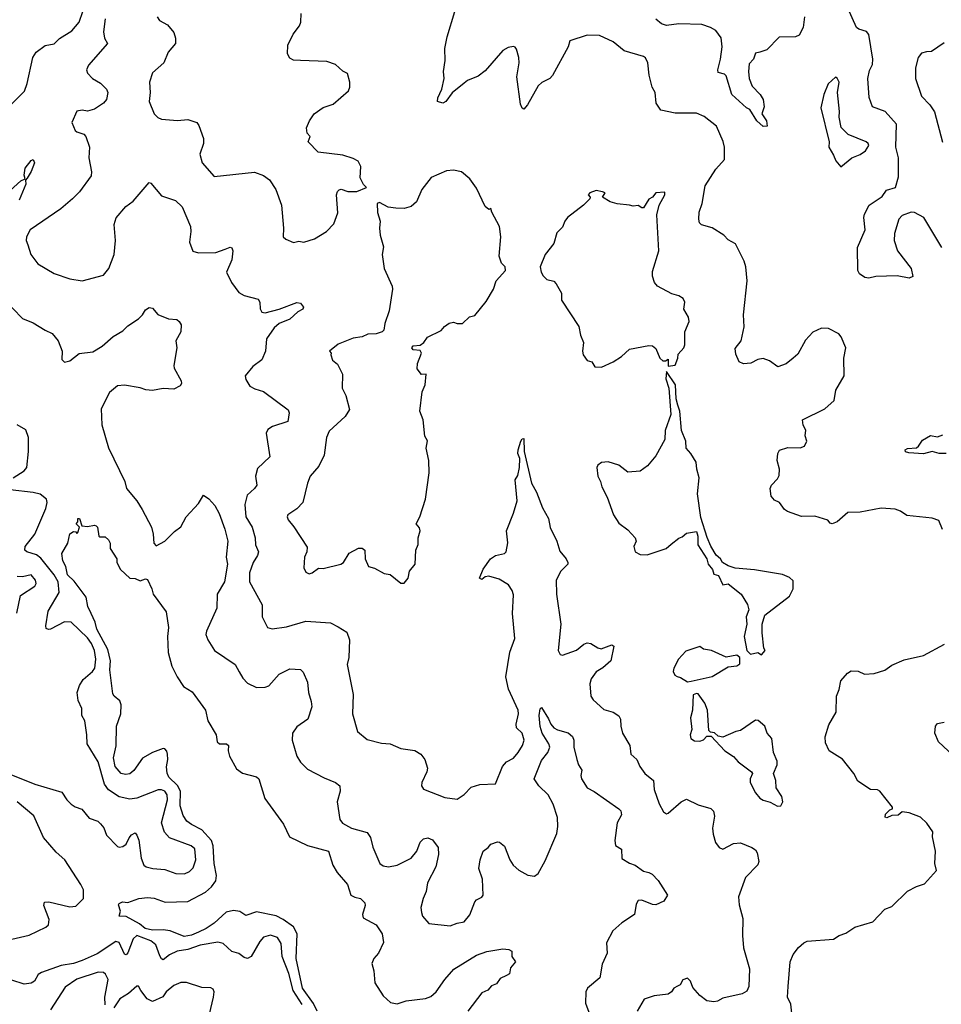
# Model space of a CAD drawing. Extents: x 2293878 to 2522763, y 823964 to 1006972.
# Tile 159 of 256: x 2354570 to 2359807, y 942004 to 947599. Entities that reach past the tile are written whole.
import ezdxf

# ---------------------------------------------------------------- set-up
doc = ezdxf.new("R2010")
doc.units = 0

msp = doc.modelspace()

# ---------------------------------------------------------------- linework, layer by layer
at = {"layer": '0CON20XD'}
for points in [[(2359563.6, 946756.4), (2359562.9, 946815), (2359547.9, 946875), (2359552.2, 947005), (2359488.5, 947078.5), (2359416.2, 947105), (2359396.3, 947156.3), (2359389.6, 947265), (2359399.3, 947310.7), (2359415.4, 947345), (2359418.5, 947375), (2359395.4, 947515), (2359381.6, 947531.6), (2359337.5, 947545), (2359324.6, 947555), (2359275.2, 947665.2)], [(2354458.1, 947055), (2354596.5, 947193.5), (2354612.8, 947237.2), (2354644.3, 947385), (2354663.1, 947415), (2354715, 947453.1), (2354765, 947462.9), (2354796.7, 947493.3), (2354865, 947535.5), (2354906.9, 947585), (2354927.5, 947645)], [(2355056, 947605), (2355045, 947530), (2355051.4, 947495), (2355068.8, 947465), (2354959.8, 947340.2), (2354949.4, 947315), (2354955.8, 947295), (2354984.2, 947265), (2355028.9, 947238.9), (2355063.8, 947205), (2355071.2, 947185), (2355063.8, 947145), (2355045.8, 947124.2), (2354995, 947090), (2354955, 947080), (2354925, 947086), (2354895, 947080), (2354866.2, 947015), (2354885, 946970), (2354895, 946961.2), (2354935, 946948.8), (2354946, 946935), (2354965.6, 946875), (2354963.3, 946815), (2354977.5, 946735), (2354975, 946712.5), (2354908.6, 946621.4), (2354868.8, 946581.2), (2354802.5, 946525), (2354630, 946405), (2354608.6, 946365), (2354605.8, 946345), (2354615, 946320), (2354632, 946265), (2354672.8, 946212.8), (2354765, 946157.5), (2354855, 946125.8), (2354925, 946116), (2355045, 946146.7), (2355076.2, 946185), (2355107.1, 946265), (2355114.2, 946345), (2355105.8, 946435), (2355117, 946473), (2355172.4, 946537.6), (2355215, 946568.8), (2355305, 946673.3), (2355315, 946670), (2355375, 946598.6), (2355455, 946572.2), (2355492.2, 946535), (2355539.6, 946425), (2355542.7, 946395), (2355534.2, 946335), (2355554.4, 946284.4), (2355585, 946274.3), (2355685, 946275.5), (2355737.5, 946295), (2355765, 946307.5), (2355775, 946302.5), (2355781.2, 946285), (2355774.3, 946235), (2355745.7, 946165), (2355772.5, 946105), (2355815, 946048.5), (2355845, 946032.7), (2355925, 946011.2), (2355934, 945995), (2355935.8, 945955.8), (2355945, 945936.7), (2355965, 945934.3), (2356044.4, 945954.4), (2356145, 945992.5), (2356165, 945988), (2356182, 945965), (2356178.8, 945955), (2356150.9, 945939.1), (2356105, 945897.3), (2356045, 945873.1), (2356015, 945847.8), (2355971.8, 945785), (2355967.1, 945715), (2355945, 945666.7), (2355895, 945628), (2355850, 945575), (2355854, 945555), (2355877, 945517), (2355905, 945501.2), (2355955, 945486), (2356095, 945382.5), (2356101.2, 945365), (2356092.5, 945315), (2356007, 945287), (2355978.8, 945271.2), (2355970.3, 945249.7), (2355990.8, 945115), (2355920.9, 945049.1), (2355909.4, 945005), (2355917.3, 944955), (2355904.5, 944935), (2355863, 944897), (2355849.6, 944845), (2355853.9, 944775), (2355891.4, 944715), (2355907.3, 944655), (2355910, 944615), (2355926.8, 944575), (2355921.8, 944555), (2355896.4, 944515), (2355876.4, 944455), (2355876.2, 944405), (2355947.8, 944275), (2355947.1, 944205), (2355977.5, 944145), (2356005, 944137.5), (2356085, 944150), (2356195, 944180.4), (2356335, 944171.8), (2356378.6, 944148.6)], [(2355350, 947615), (2355363.3, 947595), (2355409.3, 947569.3), (2355445, 947526.7), (2355454.3, 947495), (2355454.2, 947465), (2355414.2, 947415), (2355388, 947355), (2355325, 947296.7), (2355308, 947245), (2355310.6, 947185), (2355304.4, 947135), (2355334, 947065), (2355355, 947043.8), (2355375, 947034), (2355467, 947027), (2355525, 947031.4), (2355576.2, 947015), (2355587.7, 946997.7), (2355613.6, 946923.6), (2355614, 946895), (2355594, 946835), (2355606.7, 946785), (2355675, 946708.8), (2355903.6, 946733.6), (2355955, 946713.8), (2355988.6, 946688.6), (2356025.8, 946635), (2356057.1, 946545), (2356069.2, 946415), (2356067.5, 946365), (2356081.7, 946351.7), (2356125, 946333.3), (2356155, 946340), (2356185, 946335.8), (2356245, 946354.2), (2356313.4, 946396.6), (2356355, 946438.8), (2356377.8, 946502.2), (2356370.8, 946605), (2356375, 946622.5), (2356385, 946633.3), (2356395.9, 946635.9), (2356435, 946622.5), (2356485, 946623.3), (2356540, 946645), (2356523, 946663), (2356505, 946700), (2356507.5, 946765), (2356492.5, 946795), (2356465, 946811.2), (2356405, 946829.2), (2356265.7, 946845.7), (2356208, 946905), (2356220, 946935), (2356202.5, 946955), (2356200, 946985), (2356216.7, 947025), (2356242.5, 947065), (2356295, 947100), (2356350.5, 947119.5), (2356438.8, 947195), (2356445.8, 947215), (2356446.2, 947245), (2356433.3, 947293.3), (2356405, 947306.7), (2356365, 947343.8), (2356315, 947362), (2356165, 947366.7), (2356125, 947368.6), (2356105, 947380), (2356091.4, 947405), (2356094.2, 947455), (2356123.6, 947516.4), (2356160, 947565), (2356168, 947585), (2356170, 947635)], [(2359813, 944703), (2359792.7, 944752.7), (2359755, 944767.3), (2359611.2, 944781.2), (2359575, 944807.1), (2359545, 944818.5), (2359465, 944823.5), (2359345, 944801.4), (2359275, 944798), (2359215, 944746.2), (2359186.1, 944733.9), (2359175, 944737.5), (2359162.5, 944755), (2359088.3, 944778.3), (2359013, 944777), (2358932.5, 944805), (2358915, 944816.7), (2358887.5, 944855), (2358859.5, 944869.5), (2358840.8, 944890.8), (2358833.8, 944935), (2358842, 944955), (2358875, 944990), (2358885, 945010), (2358888, 945045), (2358873.8, 945095), (2358877.5, 945135), (2358887, 945153), (2358935, 945167.5), (2359005, 945166.7), (2359030, 945175), (2359042.5, 945205), (2359032.5, 945235), (2359036.4, 945266.4), (2359022.5, 945295), (2359017.5, 945325), (2359145, 945387.5), (2359197.5, 945435), (2359206.8, 945493.2), (2359254.2, 945575), (2359252.9, 945675), (2359263.3, 945735), (2359237.9, 945797.9), (2359223.8, 945815), (2359165, 945844.2), (2359125, 945846), (2359075.8, 945824.2), (2359035, 945777.5), (2358990.5, 945699.5), (2358964.3, 945675.7), (2358925, 945643.8), (2358877, 945627), (2358831.2, 945661.2), (2358795, 945673.8), (2358765, 945669.2), (2358725, 945648.1), (2358682.9, 945642.9), (2358657.5, 945655), (2358638.3, 945698.3), (2358635, 945730), (2358670, 945775), (2358685.8, 945854.2), (2358682.3, 945922.3), (2358703.1, 946115), (2358695.8, 946194.2), (2358687, 946227), (2358636.7, 946325), (2358595, 946348), (2358570, 946375), (2358505, 946415.6), (2358443.8, 946433.8), (2358432.5, 946445), (2358428.6, 946465), (2358430, 946505), (2358447.3, 946555), (2358464.5, 946655), (2358525, 946750.8), (2358574.5, 946805), (2358573.8, 946875), (2358567.7, 946907.7), (2358528.6, 946995), (2358459.4, 947049.4), (2358415, 947067.8), (2358295, 947067.8), (2358213.8, 947085), (2358185.7, 947125), (2358181.2, 947185), (2358163.3, 947215), (2358146.8, 947285), (2358138.9, 947355), (2358125, 947382.5), (2358115, 947390.8), (2358005, 947423.1), (2357942.7, 947472.7), (2357865, 947508.9), (2357795, 947512), (2357695, 947478.8), (2357686, 947445), (2357597.6, 947282.4), (2357581.4, 947265), (2357537.6, 947242.4), (2357516.3, 947223.7), (2357454.4, 947115), (2357435, 947090), (2357425, 947096), (2357415, 947120), (2357395.5, 947275), (2357407.5, 947355), (2357405.6, 947385), (2357392.1, 947432.1), (2357385, 947443.3), (2357375, 947446.2), (2357345, 947442), (2357315.5, 947424.5), (2357215, 947309.2), (2357175, 947278), (2357115, 947253.8), (2357095, 947238.8), (2357026.7, 947183.3), (2356990.8, 947135), (2356975, 947125.7), (2356944.4, 947134.4), (2356945.7, 947155), (2356968.5, 947205), (2356982.2, 947265), (2356978.6, 947305), (2356987.7, 947367.7), (2356986, 947435), (2356998.8, 947501.2), (2357042.5, 947645)], [(2359030, 947615), (2359021.4, 947555), (2358998.9, 947511.1), (2358977.3, 947502.7), (2358885, 947499.4), (2358815, 947428.1), (2358775, 947415.6), (2358751.5, 947408.5), (2358739.4, 947375), (2358715, 947348), (2358710.4, 947305), (2358714.6, 947265), (2358731.1, 947221.1), (2358776.7, 947175), (2358794.4, 947145), (2358800, 947105), (2358786.2, 947065), (2358813.3, 947025), (2358817.5, 946995), (2358795, 946992), (2358758.8, 947025), (2358718.7, 947088.7), (2358698.8, 947098.8), (2358617.1, 947175), (2358585, 947281.2), (2358575, 947290), (2358538.8, 947298.8), (2358536, 947315), (2358552.9, 947375), (2358561.9, 947445), (2358555.4, 947495.4), (2358525, 947537.1), (2358495, 947555.6), (2358445, 947571.8), (2358315, 947575.5), (2358245, 947566.7), (2358216.2, 947575), (2358185, 947603.3)], [(2359822.8, 947467.2), (2359750.9, 947419.1), (2359723.4, 947416.6), (2359695, 947409.2), (2359676, 947384), (2359659.3, 947325), (2359660.7, 947265), (2359694.5, 947165), (2359741.2, 947115), (2359768.2, 947075), (2359812.8, 946902.8)], [(2359235, 946762.5), (2359298.8, 946815), (2359345, 946833.1), (2359375.5, 946854.5), (2359394.2, 946885), (2359392, 946895), (2359380, 946905), (2359277.1, 946947.1), (2359237.5, 946987.5), (2359226.9, 947045), (2359228.3, 947078.3), (2359216, 947185), (2359226.2, 947245), (2359215, 947267.5), (2359205, 947272.5), (2359163.8, 947235), (2359138.8, 947175), (2359122.3, 947097.7), (2359168.8, 946905), (2359167.5, 946875), (2359195, 946830), (2359206.4, 946796.4), (2359235, 946762.5)], [(2354515, 946628), (2354576.6, 946683.4), (2354600, 946695), (2354594.2, 946715), (2354600, 946755), (2354635, 946799.2), (2354645.5, 946805.5), (2354654.3, 946785), (2354635, 946736.2), (2354611.2, 946698.8), (2354603, 946687), (2354604.4, 946665), (2354565.7, 946574.3)], [(2359810.6, 946305), (2359707.1, 946475), (2359655, 946504.2), (2359635, 946505.7), (2359585, 946487.1), (2359564.6, 946465.4), (2359540.6, 946385), (2359538.6, 946345), (2359557.1, 946285), (2359636.2, 946185), (2359645, 946140), (2359625, 946130), (2359555, 946144), (2359435, 946139.2), (2359395, 946130), (2359372.5, 946135), (2359342.5, 946155), (2359333.3, 946175), (2359330, 946305), (2359373.1, 946405), (2359366, 946475), (2359370, 946495), (2359396.7, 946545), (2359470, 946595), (2359495, 946630), (2359546.2, 946645), (2359563.3, 946706.7), (2359563.6, 946756.4)], [(2356735, 944396.7), (2356755, 944397.5), (2356776.7, 944425), (2356783.9, 944466.1), (2356816.7, 944505), (2356820, 944585), (2356833, 944617), (2356834, 944655), (2356846.2, 944695), (2356842.3, 944712.3), (2356823.3, 944735), (2356843.8, 944775), (2356875.6, 944875), (2356895.7, 945025), (2356894.2, 945095), (2356880, 945165), (2356886.1, 945206.1), (2356872, 945232), (2356862.5, 945325), (2356843.3, 945375), (2356856.7, 945485), (2356873.3, 945525), (2356880, 945585), (2356853, 945583), (2356827.5, 945615), (2356830, 945645), (2356852.5, 945705), (2356845, 945720), (2356805, 945723.3), (2356797.5, 945735), (2356805, 945746.7), (2356845, 945750), (2356865.9, 945764.1), (2356887.5, 945795), (2356965, 945832.5), (2356983.6, 945856.4), (2357010, 945875), (2357035, 945880), (2357055, 945872.5), (2357085, 945872.5), (2357125, 945910), (2357155, 945918.8), (2357221.2, 945998.8), (2357261.7, 946068.3), (2357277.5, 946115), (2357330, 946175), (2357327.5, 946195), (2357307.5, 946215), (2357293.3, 946255), (2357303.8, 946365), (2357296, 946425), (2357252.5, 946505), (2357247, 946527), (2357235, 946520), (2357215, 946537.5), (2357165, 946642.5), (2357127.5, 946695), (2357080, 946735), (2357035, 946743.3), (2356995, 946740), (2356907.9, 946702.1), (2356855.4, 946634.6), (2356825, 946563.8), (2356795, 946538.6), (2356755, 946526.9), (2356707.7, 946527.7), (2356663.6, 946533.6), (2356615, 946560), (2356600, 946555), (2356603.6, 946503.6), (2356617.5, 946455), (2356613.8, 946415), (2356618.8, 946375), (2356637.7, 946307.7), (2356630, 946265), (2356640, 946185), (2356685.8, 946085), (2356688.3, 946068.3), (2356669.2, 945945), (2356643.6, 945873.6), (2356638.8, 945835), (2356630, 945825), (2356595, 945814.2), (2356548.3, 945811.7), (2356515, 945797.5), (2356465, 945789.4), (2356380, 945755), (2356330, 945715), (2356340, 945705), (2356337.5, 945695), (2356346.2, 945665), (2356375, 945642.5), (2356403.8, 945585), (2356402.9, 945505), (2356423.1, 945463.1), (2356443.1, 945385), (2356420, 945345), (2356328.9, 945261.1), (2356312.7, 945225), (2356300.5, 945125), (2356268.8, 945061.2), (2356221.1, 945005), (2356205.6, 944965), (2356178.6, 944855), (2356145, 944820), (2356094.1, 944785.9), (2356090, 944775), (2356095, 944757.5), (2356127.6, 944717.6), (2356202.7, 944602.7), (2356200.8, 944575), (2356187.5, 944545), (2356184.3, 944485), (2356195, 944460), (2356215, 944450), (2356232.5, 944455), (2356268.3, 944481.7), (2356295, 944481.2), (2356395, 944506), (2356408.8, 944515), (2356442.1, 944567.9), (2356495, 944596.2), (2356516.4, 944596.4), (2356530, 944585), (2356533.3, 944535), (2356552.3, 944492.3), (2356585, 944482), (2356641.2, 944451.2), (2356675.6, 944445.6), (2356735, 944396.7)], [(2357875, 945623.8), (2357942.5, 945655), (2357990, 945685), (2358035, 945727.5), (2358145, 945747.5), (2358165, 945746.7), (2358185, 945730), (2358206.6, 945676.6), (2358225, 945660), (2358240, 945660), (2358255, 945670), (2358255, 945630), (2358293.6, 945636.4), (2358310, 945675), (2358312.3, 945697.7), (2358343.3, 945735), (2358348.8, 945751.2), (2358350, 945825), (2358373.3, 945885), (2358369.5, 945909.5), (2358344, 945955), (2358348.8, 945995), (2358340, 946015), (2358315, 946030), (2358275, 946040.8), (2358194, 946085), (2358176.9, 946105), (2358165, 946142.5), (2358165, 946167.5), (2358200.9, 946285), (2358190.5, 946489.5), (2358203.3, 946545), (2358236.2, 946605), (2358235, 946620), (2358183.9, 946616.1), (2358165, 946590), (2358145, 946580), (2358115, 946530), (2358105, 946530), (2358085, 946543.3), (2358055, 946540), (2358035, 946546), (2357965, 946552.5), (2357924.1, 946564.1), (2357881.7, 946591.7), (2357897.5, 946615), (2357881.7, 946621.7), (2357845, 946628.8), (2357810, 946615), (2357800, 946605), (2357811.7, 946591.7), (2357809.3, 946580.7), (2357773.3, 946545), (2357683.3, 946475), (2357667.5, 946455), (2357655, 946420), (2357621.7, 946388.3), (2357605, 946326.7), (2357556.2, 946265), (2357527.5, 946195), (2357532.5, 946165), (2357543.6, 946143.6), (2357565, 946122.5), (2357605, 946112.5), (2357618.3, 946098.3), (2357647.5, 946045), (2357647.5, 946005), (2357746.7, 945855), (2357756.1, 945806.1), (2357773.3, 945765), (2357767.5, 945715), (2357771.2, 945695), (2357795, 945663.3), (2357820, 945655), (2357837, 945627), (2357875, 945623.8)], [(2354475, 946014), (2354585, 945902), (2354647, 945877), (2354714.3, 945834.3), (2354755, 945816.2), (2354788, 945775), (2354810, 945715), (2354808.3, 945668.3), (2354825, 945653.3), (2354855, 945660), (2354907.9, 945702.1), (2354985, 945711.2), (2355038.6, 945745), (2355100.2, 945799.8), (2355155, 945830.8), (2355185, 945858.8), (2355245, 945900), (2355267.9, 945922.1), (2355285, 945951.2), (2355305, 945963.8), (2355325, 945960), (2355355, 945923.3), (2355415, 945900), (2355462.5, 945895), (2355476.7, 945885), (2355486.7, 945865), (2355486.2, 945825), (2355457.5, 945775), (2355463.3, 945735), (2355446.2, 945635), (2355448.3, 945618.3), (2355487.3, 945547.3), (2355488.3, 945531.7), (2355481.2, 945518.8), (2355445, 945499.2), (2355385, 945504.2), (2355325, 945492.5), (2355285.8, 945495.8), (2355255, 945508), (2355165, 945523.3), (2355125, 945518.6), (2355080, 945480), (2355032.6, 945387.4), (2355036.8, 945296.8), (2355075, 945166.7), (2355167.5, 944975), (2355175.8, 944935), (2355235.5, 944865.5), (2355266, 944815), (2355318, 944715), (2355328.8, 944675), (2355331.2, 944625), (2355345, 944610), (2355395, 944636.2), (2355449.1, 944690.9), (2355485, 944718), (2355515.6, 944774.4), (2355585, 944850), (2355615, 944896.7), (2355645, 944877.1), (2355678.7, 944838.7), (2355703, 944793), (2355734.4, 944705), (2355751.9, 944635), (2355742.2, 944545), (2355751.1, 944505), (2355734.3, 944405), (2355690.8, 944335), (2355689.2, 944255), (2355630.8, 944125), (2355628, 944105), (2355638, 944075), (2355675.8, 944015), (2355794.3, 943934.3), (2355816.1, 943893.9), (2355837, 943857), (2355865, 943829.2), (2355915, 943804.4), (2355965, 943806.9), (2355985, 943814.4), (2356045, 943880.6), (2356105, 943910.8), (2356165, 943906.2), (2356181.3, 943891.3), (2356205.6, 943835), (2356210, 943775), (2356226.2, 943725), (2356229.1, 943695), (2356206.5, 943623.5), (2356145, 943580), (2356119.2, 943545), (2356118.6, 943505), (2356144.4, 943415), (2356165, 943380.8), (2356205, 943340), (2356300.4, 943290.4), (2356363.8, 943265), (2356388, 943245), (2356391.4, 943215), (2356373.1, 943155), (2356388.6, 943055), (2356403.9, 943033.9), (2356454.6, 943004.6), (2356545, 942980.8), (2356562.2, 942952.2), (2356576.7, 942896.7), (2356615.8, 942805), (2356635, 942790.6), (2356665, 942785.7), (2356715, 942795.5), (2356794.2, 942835), (2356827.1, 942875), (2356846, 942925), (2356865, 942944.2), (2356889.5, 942949.5), (2356915, 942938.8), (2356947.1, 942895), (2356949.4, 942855), (2356934.6, 942785), (2356887.1, 942695), (2356878.6, 942645), (2356861.4, 942605), (2356850, 942555), (2356853.8, 942525), (2356858.8, 942505), (2356895, 942463.8), (2357015, 942449.2), (2357055, 942465.7), (2357095, 942472), (2357128.3, 942511.7), (2357155, 942586.2), (2357165, 942598), (2357195, 942612), (2357204, 942625), (2357200, 942715), (2357179.2, 942775), (2357186.7, 942825), (2357202.5, 942875), (2357232.5, 942895), (2357246.4, 942913.6), (2357285, 942927.5), (2357296.1, 942926.1), (2357325, 942902.5)], [(2358785, 943990), (2358806.2, 944015), (2358798.3, 944028.3), (2358788, 944115), (2358788.8, 944165), (2358804.1, 944215.9), (2358945, 944323.3), (2358964.2, 944365), (2358965, 944410), (2358945, 944430), (2358905, 944446.2), (2358745, 944473.3), (2358635, 944483.3), (2358595, 944496.2), (2358562.5, 944515), (2358552.5, 944535), (2358526.4, 944556.4), (2358497, 944607), (2358476.9, 944656.9), (2358440.5, 944770.5), (2358420.8, 944905), (2358430, 944995), (2358416.7, 945045), (2358413.3, 945085), (2358383.8, 945135), (2358356, 945165), (2358354.4, 945205), (2358330.5, 945265), (2358321.4, 945375), (2358308.7, 945408.7), (2358300, 945445), (2358296.7, 945525), (2358245, 945600), (2358242.2, 945557.8), (2358258.6, 945505), (2358269.2, 945355), (2358236.7, 945265), (2358235.8, 945214.2), (2358185, 945121.2), (2358136.3, 945063.7), (2358095, 945034.3), (2358025, 945028.1), (2357975, 945067.5), (2357913.9, 945086.1), (2357875, 945083.3), (2357855, 945067.5), (2357850, 945055), (2357854, 945005), (2357870.8, 944975), (2357877.5, 944945), (2357907.5, 944885), (2357944, 944785), (2357975, 944737.5), (2358025, 944700), (2358066.2, 944655), (2358073.3, 944635), (2358060, 944605), (2358066.7, 944575), (2358095, 944560.8), (2358135, 944558.1), (2358243.3, 944595), (2358270.8, 944619.2), (2358315, 944652.5), (2358335, 944660), (2358358.3, 944681.7), (2358415, 944690), (2358422.5, 944665), (2358423.3, 944615), (2358474, 944535), (2358482.5, 944505), (2358506.7, 944475), (2358515, 944447.5), (2358540, 944440), (2358565, 944387.5), (2358595, 944392.5), (2358670, 944335), (2358706.1, 944276.1), (2358713.3, 944245), (2358697.5, 944205), (2358702.5, 944165), (2358686.2, 944095), (2358702.5, 944015), (2358723, 943993), (2358765, 944002.5), (2358785, 943990)], [(2354532.2, 944995), (2354595, 945035.8), (2354610, 945055), (2354619.2, 945145), (2354619.7, 945225), (2354605, 945268.4), (2354555, 945296.8)], [(2356378.6, 944148.6), (2356428.9, 944118.9), (2356444.5, 944075), (2356440, 943975), (2356430.6, 943935), (2356464.2, 943765), (2356461.2, 943655), (2356490, 943555), (2356545, 943509.2), (2356625, 943488.8), (2356675, 943484), (2356735, 943457.8), (2356815, 943445.4), (2356848.9, 943425), (2356871.5, 943395), (2356887.1, 943345), (2356884, 943325), (2356854.2, 943265), (2356852, 943245), (2356865, 943226.7), (2356985, 943179.2), (2357055, 943168.8), (2357095, 943197.1), (2357135, 943237.8), (2357185, 943252.2), (2357272.9, 943257.1), (2357312.7, 943355), (2357335, 943381.1), (2357375, 943402.2), (2357403.1, 943435), (2357427.5, 943475), (2357435.5, 943505), (2357425, 943544), (2357393.5, 943575), (2357390.4, 943595), (2357404.5, 943654.5), (2357402.3, 943675), (2357348.2, 943795), (2357331.6, 943865), (2357355.6, 944004.4), (2357382.6, 944082.6), (2357370.9, 944225), (2357375, 944330), (2357368.6, 944355), (2357347, 944387), (2357295, 944420), (2357235, 944436.7), (2357215, 944433.3), (2357195, 944418.8), (2357182.5, 944425), (2357203, 944477), (2357244.3, 944535.7), (2357272.5, 944555), (2357324.1, 944565.9), (2357333.8, 944575), (2357343.9, 944626.1), (2357336.2, 944695), (2357376, 944795), (2357396.7, 944865), (2357385.9, 944984.1), (2357400.9, 945009.1), (2357410, 945055), (2357410.8, 945105), (2357400.8, 945135), (2357401.9, 945155), (2357416.7, 945205), (2357425, 945217.5), (2357435, 945220), (2357436, 945145), (2357478.9, 944965), (2357506, 944915), (2357540, 944825), (2357574.2, 944764.2), (2357584.2, 944714.2), (2357621.4, 944635), (2357638.3, 944578.3), (2357675.6, 944535.6), (2357684, 944515), (2357683.8, 944505), (2357644, 944465), (2357617.5, 944415), (2357620.5, 944335), (2357644.5, 944164.5), (2357629.4, 944015), (2357641.3, 943991.3), (2357655, 943987.5), (2357733.7, 944016.3), (2357775, 944050.8), (2357795, 944057.5), (2357815, 944054), (2357855, 944028.8), (2357874.1, 944024.1), (2357935, 944046.7), (2357945, 944040), (2357928.1, 943955), (2357883.8, 943916.2), (2357845, 943894), (2357817.3, 943852.7), (2357810, 943825), (2357816, 943755), (2357828.8, 943735), (2357889.1, 943679.1), (2357942.5, 943665), (2357975, 943643.8), (2357984.2, 943625), (2357985.8, 943585), (2357995.7, 943545), (2358035.8, 943475), (2358042.9, 943425), (2358076.9, 943395), (2358094, 943355), (2358122, 943315), (2358172, 943275), (2358175.8, 943225), (2358203.9, 943143.9), (2358228.3, 943098.3), (2358245, 943086.7), (2358255, 943090), (2358327.5, 943155), (2358359.1, 943169.1), (2358425, 943137.5), (2358497.1, 943117.1), (2358511.7, 943101.7), (2358517.1, 943072.9), (2358506.7, 943005), (2358510.2, 942970.2), (2358523.7, 942923.7), (2358544.6, 942894.6), (2358565, 942885.7), (2358625, 942918), (2358665, 942920.8), (2358730, 942895), (2358751.2, 942881.2), (2358761.2, 942865), (2358770, 942815), (2358764.3, 942795.7), (2358693.3, 942725), (2358654.6, 942615), (2358658.8, 942568.8), (2358678.6, 942491.4), (2358676.4, 942395), (2358683.5, 942325), (2358716.5, 942205), (2358712.9, 942105), (2358701.2, 942078.8), (2358675, 942062.5), (2358565, 942038), (2358535, 942022), (2358515, 942018.6), (2358474.2, 942024.2), (2358434.3, 942054.3), (2358395, 942100), (2358381.2, 942135), (2358365, 942153.3), (2358337, 942143), (2358322.5, 942115), (2358307, 942107), (2358286.7, 942095), (2358273.3, 942075), (2358255, 942062), (2358175, 942051.9), (2358117.3, 942032.7), (2358078, 941965)], [(2359835, 945134.4), (2359795, 945134.4), (2359754.4, 945145.6), (2359705, 945132.3), (2359622.7, 945137.3), (2359603.8, 945143.8), (2359600.8, 945155), (2359615, 945162.9), (2359665, 945167.1), (2359676.9, 945175), (2359699.6, 945210.4), (2359745, 945235.5), (2359785, 945228.1), (2359815, 945240.5)], [(2354491.4, 943321.4), (2354655, 943254.7), (2354809.6, 943209.6), (2354838.1, 943165), (2354861.9, 943141.9), (2354885, 943125.5), (2354922.5, 943112.5), (2354965, 943061.4), (2355014.3, 943044.3), (2355029.7, 943029.7), (2355047, 943007), (2355063.8, 942965), (2355125, 942900), (2355135, 942896.2), (2355155, 942901.2), (2355175, 942913.8), (2355190.9, 942949.1), (2355205, 942966.7), (2355225, 942977.5), (2355235.9, 942965.9), (2355247, 942937), (2355259.4, 942835), (2355275, 942794), (2355287.5, 942785), (2355325.6, 942775.6), (2355395, 942770), (2355456.6, 942746.6), (2355505.9, 942745.9), (2355535, 942759.4), (2355555, 942778.6), (2355570.4, 942825), (2355565, 942886.7), (2355543.6, 942903.6), (2355420.8, 942950.8), (2355392.3, 942982.3), (2355375.5, 943035), (2355409.4, 943165), (2355406.8, 943195), (2355394.4, 943214.4), (2355375, 943223.1), (2355357.3, 943222.7), (2355235.5, 943174.5), (2355195, 943170.5), (2355135, 943183.8), (2355073.3, 943223.3), (2355052, 943255), (2355015, 943381.4), (2354952.5, 943485), (2354950.4, 943535), (2354940, 943615), (2354922.5, 943645), (2354921.8, 943685), (2354901.1, 943731.1), (2354895.4, 943775), (2354908.5, 943815), (2354930.9, 943849.1), (2354983.5, 943895), (2354996.9, 943915), (2355002.3, 943965), (2354993.9, 944015), (2354977.3, 944055), (2354955, 944086.4), (2354862.5, 944175), (2354825, 944177.8), (2354745, 944135.6), (2354733.1, 944133.1), (2354720.5, 944140.5), (2354717.8, 944155), (2354731.2, 944238.8), (2354794.5, 944345), (2354787.9, 944405), (2354765.7, 944445), (2354689.1, 944539.1), (2354665, 944557.9), (2354610, 944575), (2354599.4, 944585), (2354600.6, 944605), (2354655.6, 944675), (2354718.5, 944821.5), (2354726.2, 944855), (2354722, 944875), (2354685, 944903.4), (2354646.7, 944913.3), (2354515, 944927.8)], [(2356259.5, 941965), (2356239.4, 942009.4), (2356176.1, 942095), (2356140, 942265), (2356145.5, 942405), (2356125.2, 942445), (2356066.5, 942486.5), (2356026.4, 942506.4), (2355915, 942529.5), (2355855, 942507.8), (2355820.7, 942530.7), (2355785, 942536.8), (2355742.8, 942527.2), (2355673.8, 942465), (2355630, 942435), (2355585, 942414.1), (2355545, 942397.1), (2355505, 942389.7), (2355425, 942420.9), (2355385, 942427.5), (2355323.8, 942425), (2355282.9, 942435), (2355250.9, 942460.9), (2355175, 942502.9), (2355133.9, 942503.9), (2355142.3, 942532.3), (2355131.7, 942568.3), (2355135, 942577.5), (2355153.6, 942586.4), (2355185, 942583.3), (2355247.5, 942605), (2355295, 942611.8), (2355333.4, 942606.6), (2355395.3, 942585.3), (2355525, 942588), (2355625, 942640.9), (2355658.7, 942671.3), (2355683.3, 942705), (2355687.8, 942735), (2355674.3, 942805), (2355668.6, 942905), (2355659.8, 942935), (2355605, 942995.2), (2355545, 943025.2), (2355519.2, 943045), (2355497.8, 943077.8), (2355481.2, 943131.2), (2355483, 943215), (2355467.2, 943247.2), (2355417.5, 943295), (2355407.2, 943317.2), (2355403.6, 943353.6), (2355411.5, 943395), (2355409.1, 943425), (2355405, 943443.3), (2355395, 943455.3), (2355385, 943456.7), (2355324.8, 943435.2), (2355266.6, 943403.4), (2355218.3, 943331.7), (2355195, 943314.6), (2355170.2, 943310.2), (2355146.5, 943316.5), (2355112.1, 943355), (2355102.1, 943405), (2355116.9, 943473.1), (2355119.3, 943585), (2355143.8, 943655), (2355146.9, 943705), (2355138.8, 943728.8), (2355106.9, 943755), (2355098.9, 943768.9), (2355082.1, 943905), (2355084.8, 943955), (2355070.6, 944020.6), (2355008.1, 944135), (2354998.4, 944175), (2354975.4, 944225.4), (2354957.5, 944265), (2354947.3, 944317.3), (2354879.1, 944409.1), (2354841.2, 944445), (2354831.4, 944491.4), (2354814.3, 944525), (2354808.8, 944565), (2354844, 944625), (2354855, 944677.5), (2354875, 944690), (2354888.3, 944688.3), (2354895, 944680), (2354900, 944685), (2354910, 944715), (2354890, 944735), (2354900, 944745), (2354900, 944765), (2354910, 944765), (2354922.5, 944722.5), (2354955, 944720), (2354995, 944727.5), (2355005, 944722.5), (2355012.5, 944715), (2355020, 944665), (2355025, 944660), (2355055, 944660), (2355075, 944643.8), (2355082.9, 944625), (2355084, 944594), (2355122.5, 944535), (2355122.5, 944515), (2355143.3, 944475), (2355195.9, 944425.9), (2355225, 944424.3), (2355255, 944411.2), (2355285, 944422), (2355295, 944418.8), (2355321.4, 944365), (2355328.8, 944335), (2355402, 944235), (2355414.5, 944145), (2355409.6, 944095), (2355413.7, 944003.7), (2355434.4, 943925), (2355464.3, 943865), (2355500.2, 943810.2), (2355550.5, 943780.5), (2355626.2, 943676.2), (2355638.9, 943615), (2355685.6, 943535), (2355691.4, 943495), (2355705, 943484.2), (2355745, 943483.8), (2355755.5, 943475.5), (2355754.2, 943445), (2355761.4, 943415), (2355801.7, 943341.7), (2355835, 943318), (2355915, 943295.8), (2355928.8, 943285), (2355963, 943173), (2356068.3, 943028.3), (2356102.5, 942955), (2356205, 942906), (2356325, 942874), (2356349.2, 942795), (2356373.2, 942753.2), (2356433.1, 942685), (2356451.4, 942625), (2356473.3, 942613.3), (2356505.7, 942605.7), (2356530.8, 942580.8), (2356531.9, 942565), (2356518.1, 942515), (2356522, 942495), (2356595.8, 942455), (2356629.1, 942405), (2356637.5, 942355), (2356608.8, 942295), (2356581.2, 942265), (2356570, 942235), (2356581.4, 942195), (2356588.6, 942125), (2356635, 942051.2), (2356677.5, 942015), (2356715, 942006.2), (2356765.7, 942024.3), (2356875, 942036.7), (2356905, 942047.5), (2356936.5, 942075), (2356984.7, 942145.3), (2357036.6, 942203.4), (2357165, 942283.5), (2357225, 942304.4), (2357315, 942319.2), (2357350, 942315), (2357366, 942306), (2357366.2, 942275), (2357386.2, 942245), (2357359.2, 942210.8), (2357352.5, 942177.5), (2357335, 942166.7), (2357299.5, 942150.5), (2357279.4, 942120.6), (2357251.1, 942108.9), (2357230, 942085), (2357195, 942069.2), (2357116.5, 941965)], [(2354553.1, 944226.9), (2354575, 944326.2), (2354655, 944380), (2354663.3, 944395), (2354660, 944415), (2354635, 944444.3), (2354585, 944432.5), (2354555, 944435.5)], [(2358365, 943836.7), (2358385, 943840), (2358505, 943866.7), (2358595, 943922.5), (2358645, 943927.5), (2358661.7, 943938.3), (2358662.5, 943975), (2358645, 943987.5), (2358585, 943977.5), (2358500, 944015), (2358455, 944021.2), (2358433.6, 944036.4), (2358355, 944010), (2358313.8, 943965), (2358286.7, 943915), (2358283.8, 943895), (2358293.3, 943875), (2358305, 943866.7), (2358325, 943861.2), (2358365, 943836.7)], [(2358956.7, 941953.3), (2358951.2, 942005), (2358933.3, 942045), (2358935.6, 942105), (2358947.1, 942245), (2358965, 942286.2), (2358995, 942326.2), (2359025.9, 942354.1), (2359045, 942362), (2359195, 942374.2), (2359226.7, 942395), (2359265, 942408.6), (2359315, 942442.5), (2359418.3, 942471.7), (2359485, 942543.8), (2359525, 942560), (2359615, 942646), (2359665, 942672.5), (2359711.7, 942688.3), (2359778.8, 942765), (2359770, 942805), (2359773.8, 942875), (2359757.5, 942955), (2359758.8, 942985), (2359723.9, 943033.9), (2359688.3, 943068.3), (2359625, 943092), (2359585, 943097.5), (2359561.7, 943078.3), (2359525, 943077.5), (2359496.4, 943063.6), (2359488.3, 943068.3), (2359490, 943085), (2359515, 943110), (2359530, 943115), (2359530, 943125), (2359458, 943215), (2359445, 943222.9), (2359405, 943224.3), (2359332.1, 943272.1), (2359310, 943315), (2359245, 943396.7), (2359168.8, 943445), (2359149.1, 943489.1), (2359147, 943523), (2359167, 943593), (2359210, 943665), (2359212, 943755), (2359227.1, 943792.9), (2359235, 943842.5), (2359273.3, 943885), (2359295, 943898.8), (2359335, 943898), (2359369.3, 943879.3), (2359425, 943883.3), (2359485, 943902.9), (2359525, 943931.5), (2359595, 943962.3), (2359705, 943986.9), (2359825, 944050)], [(2358875, 943130), (2358895, 943132.5), (2358906.2, 943155), (2358900, 943185), (2358867.5, 943235), (2358866.7, 943275), (2358853.3, 943315), (2358873.3, 943365), (2358873.3, 943385), (2358853.8, 943435), (2358843.9, 943513.9), (2358817.5, 943545), (2358804.1, 943584.1), (2358766.1, 943616.1), (2358751.7, 943618.3), (2358665, 943560), (2358640, 943555), (2358565, 943522.5), (2358538.3, 943528.3), (2358517, 943547), (2358495, 943550), (2358485, 943560), (2358477.5, 943675), (2358463.3, 943715), (2358425, 943767.5), (2358415, 943770), (2358397, 943763), (2358392.5, 943675), (2358381.7, 943631.7), (2358388.8, 943565), (2358378.8, 943535), (2358384, 943515), (2358405, 943502), (2358435, 943500), (2358455, 943506.7), (2358475, 943527.5), (2358498.3, 943528.3), (2358577.5, 943445), (2358625, 943412.5), (2358652.3, 943382.3), (2358727.5, 943325), (2358733.3, 943315), (2358720, 943285), (2358720.8, 943265), (2358750, 943205), (2358775, 943176.2), (2358795, 943163.8), (2358833.6, 943153.6), (2358875, 943130)], [(2357325, 942902.5), (2357355.6, 942825), (2357374.6, 942794.6), (2357406.2, 942766.2), (2357457.6, 942737.6), (2357495, 942732.5), (2357515, 942747.5), (2357555, 942819.4), (2357621.4, 942975), (2357628.1, 943015), (2357626.4, 943065), (2357601.2, 943141.2), (2357573.2, 943195), (2357519.4, 943245), (2357492.9, 943285), (2357535, 943388.8), (2357570, 943435), (2357582.2, 943465), (2357576.9, 943485), (2357539.2, 943545), (2357527.8, 943582.2), (2357521.2, 943645), (2357527, 943683), (2357535, 943690), (2357575, 943625.8), (2357587.1, 943595), (2357605, 943575.5), (2357625, 943563.5), (2357686.6, 943546.6), (2357711.1, 943525), (2357718.9, 943505), (2357718.1, 943465), (2357735.9, 943395.9), (2357744.1, 943364.1), (2357763.8, 943335), (2357758.6, 943305), (2357761.9, 943285), (2357793.6, 943233.6), (2357833.6, 943213.6), (2357975, 943115.7), (2357985, 943103.3), (2357989.2, 943080.8), (2357964, 943035), (2357950.8, 942935), (2357955.9, 942905.9), (2357990, 942885), (2357991.7, 942831.7), (2358035.7, 942805.7), (2358066.7, 942795), (2358115, 942760), (2358145, 942753.8), (2358163, 942743), (2358196.8, 942706.8), (2358251.2, 942625), (2358230.5, 942589.5), (2358185, 942570), (2358165, 942570.8), (2358105, 942595.7), (2358085, 942593.8), (2358073.6, 942573.6), (2358062.5, 942515), (2357992.2, 942467.8), (2357939.4, 942420.6), (2357905, 942352.5), (2357907.1, 942295), (2357878.8, 942231.2), (2357866, 942155), (2357796.2, 942095), (2357785.8, 942074.2), (2357785, 942010), (2357810, 941945)], [(2359875, 943417.5), (2359790, 943495), (2359770, 943545), (2359774.4, 943585), (2359785, 943600), (2359823.3, 943606.7)], [(2354524.6, 942374.6), (2354623.3, 942396.7), (2354718.4, 942441.6), (2354734.2, 942455), (2354737.5, 942485), (2354706.9, 942565), (2354710, 942585), (2354734.4, 942585.6), (2354855, 942558.2), (2354888.7, 942561.3), (2354932.7, 942605), (2354931.8, 942655), (2354917.5, 942685), (2354825.3, 942825), (2354777.7, 942867.7), (2354705, 942951.8), (2354650.2, 943075), (2354554.9, 943154.9)], [(2356175, 942002.9), (2356123.1, 942083.1), (2356098.5, 942178.5), (2356061.5, 942275), (2356055, 942350), (2356035, 942383.1), (2355995, 942396.5), (2355955.8, 942385), (2355935, 942361.4), (2355885, 942275.8), (2355865, 942264.2), (2355845, 942269.4), (2355815, 942293.3), (2355775, 942304.3), (2355725, 942349.5), (2355695, 942356.2), (2355595, 942340.5), (2355525, 942316), (2355465, 942305.7), (2355421.8, 942285), (2355385, 942256.9), (2355375, 942261.9), (2355365, 942279.4), (2355342.4, 942342.4), (2355315.4, 942365), (2355235, 942394.1), (2355215, 942375.6), (2355185, 942295.7), (2355175, 942285.7), (2355165, 942288.6), (2355135.6, 942355.6), (2355115, 942360.2), (2355009.1, 942290.9), (2354925, 942252.7), (2354875, 942235.9), (2354805, 942223.8), (2354693.5, 942185), (2354675, 942172.9), (2354654.3, 942135.7), (2354635, 942123.4), (2354595, 942117.7), (2354525, 942140.9)], [(2355055, 942000), (2355052.7, 942045), (2355071.4, 942145), (2355058, 942175), (2355045, 942185.6), (2355015, 942187.3), (2354895, 942146.7), (2354828.9, 942101.1), (2354745, 941971.9)], [(2355641.2, 941915), (2355670.8, 942045), (2355673.8, 942075), (2355669.2, 942089.2), (2355655, 942097.1), (2355605, 942098.6), (2355518.3, 942128.3), (2355485, 942128), (2355445, 942110.8), (2355402, 942075), (2355383.6, 942046.4), (2355325, 942020.8), (2355294.5, 942034.5), (2355257.5, 942082.5), (2355245, 942106.7), (2355235, 942106.2), (2355188.6, 942065), (2355137.8, 942035), (2355105, 941984)]]:
    msp.add_lwpolyline(points, dxfattribs=at)

doc.saveas('drawing.dxf')
